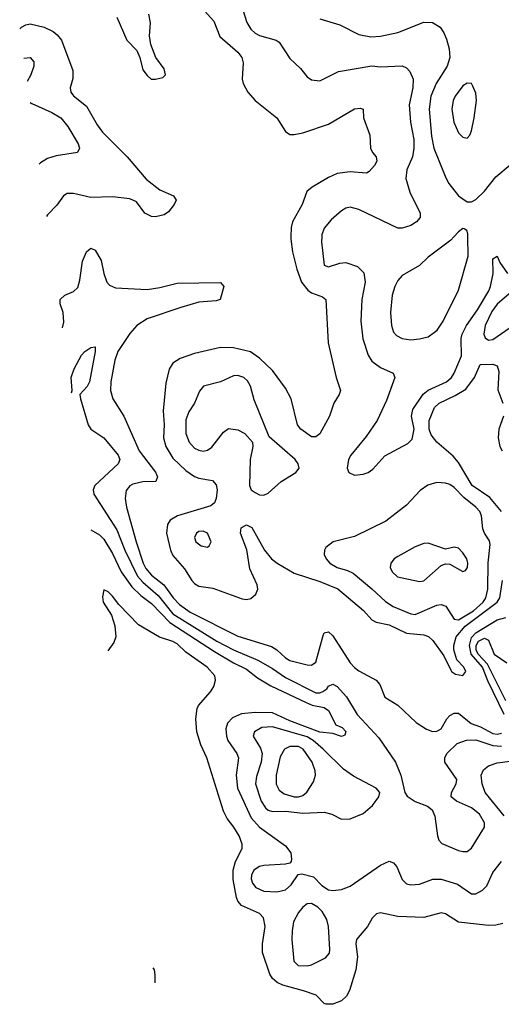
# Model space of a CAD drawing. Header units: inches. Extents: x 884549 to 1028252, y 526810 to 653624.
# Tile 22 of 256: x 924501 to 926728, y 546450 to 551004. Entities that reach past the tile are written whole.
import ezdxf

# ---------------------------------------------------------------- set-up
doc = ezdxf.new("R2010")
doc.units = ezdxf.units.IN
doc.header["$MEASUREMENT"] = 0
doc.layers.add('A9524', color=7, linetype='Continuous')
doc.layers.add('A9525', color=7, linetype='Continuous')

msp = doc.modelspace()

# ---------------------------------------------------------------- linework, layer by layer
at = {"layer": 'A9524', "color": 5}
for points, elevation in [([(925755.2, 550000), (925755, 549990), (925763.3, 549930), (925783.4, 549850), (925804.1, 549790), (925833.1, 549753.1), (925850, 549741.8), (925902.3, 549722.3), (925916.5, 549710), (925928, 549510), (925965.2, 549350), (925984.4, 549290), (925978, 549270), (925953.4, 549230), (925933.7, 549170), (925890, 549088.7), (925870, 549074.6), (925850, 549075.6), (925800.7, 549110), (925785.6, 549130), (925756.1, 549250), (925730, 549299.8), (925670, 549382.3), (925610, 549439.2), (925568.3, 549468.3), (925490, 549487.3), (925430, 549487.9), (925310, 549460.4), (925243.2, 549436.8), (925210, 549416.4), (925191.7, 549388.3), (925177.2, 549322.8), (925164.4, 549195.6), (925170.1, 549130), (925166.9, 549070), (925176.9, 549030), (925210, 548976.6), (925270, 548919.1), (925310, 548892), (925330, 548883.8), (925392.8, 548872.8), (925410, 548853.4), (925414.6, 548830), (925410.1, 548789.9), (925401.4, 548770), (925384.9, 548755.1), (925230.4, 548709.6), (925196.8, 548690), (925185.3, 548670), (925179.5, 548630), (925198.4, 548550), (925210, 548526), (925263.8, 548463.8), (925297.2, 548410), (925310, 548395.9), (925330, 548384.8), (925394.4, 548374.4), (925530, 548325.3), (925550, 548322.2), (925570, 548327.3), (925593.4, 548346.6), (925602.7, 548370), (925599.8, 548390), (925564.8, 548464.8), (925551.9, 548551.9), (925522, 548630), (925525.6, 548654.4), (925550, 548667.4), (925574.9, 548654.9), (925632.6, 548550), (925666.1, 548510), (925691.6, 548490), (925770, 548444), (925890, 548406.2), (925972.6, 548372.6), (926091.4, 548271.4), (926130, 548228.8), (926150, 548218), (926210, 548205.7), (926290, 548166.2), (926370, 548159.8), (926391.8, 548151.8), (926412.3, 548132.3), (926462.6, 548062.5), (926498.5, 547990), (926516.7, 547976.7), (926550, 547971.2), (926565, 547990), (926555.2, 548010), (926523.2, 548043.2), (926509.1, 548089.1), (926508.6, 548110), (926520.5, 548150), (926561.1, 548198.9), (926709.3, 548310), (926722.2, 548330), (926734.4, 548410)], 2620), ([(925897.8, 550000), (925896.7, 549976.7), (925910, 549868.7), (925930, 549860.9), (925981.7, 549878.3), (926010, 549881.4), (926063.5, 549863.5), (926093.4, 549833.4), (926098.7, 549790), (926083.2, 549710), (926078.6, 549610), (926087.7, 549527.7), (926112.8, 549452.8), (926130, 549425.3), (926170, 549395.2), (926228.2, 549370), (926236.5, 549350), (926197.1, 549242.9), (926154.6, 549150), (926104.2, 549075.8), (926033, 548990), (926021.6, 548970), (926014.9, 548930), (926023, 548910), (926050, 548898), (926090, 548902), (926112, 548910), (926134.6, 548925.4), (926190, 548987.2), (926296.1, 549043.9), (926316.4, 549063.6), (926325.4, 549110), (926312.7, 549170), (926318.9, 549201.2), (926367.2, 549272.8), (926390, 549290.6), (926474.6, 549330), (926497.7, 549350), (926509.9, 549370), (926544, 549450), (926542.1, 549530), (926547.3, 549550), (926568.1, 549590), (926618.2, 549661.8), (926670.4, 549749.6), (926678.9, 549770), (926690.8, 549830), (926690, 549898), (926710, 549910.4), (926721.8, 549881.8), (926757.1, 549830)], 2640), ([(926509.1, 550000), (926495.2, 549984.8), (926390, 549905.7), (926350, 549867.2), (926270, 549820.5), (926250, 549798.7), (926235.6, 549770), (926224, 549730), (926216.1, 549650), (926220.2, 549590), (926230, 549558.4), (926243.4, 549543.3), (926270, 549529.4), (926310, 549524), (926350, 549528.4), (926390, 549536.9), (926431.5, 549568.5), (926459.8, 549610), (926530, 549753.4), (926575, 549910), (926573.5, 550000)], 2660), ([(924699.1, 549578.5), (924705.3, 549605.3), (924701.5, 549650), (924687.9, 549690), (924689.1, 549710), (924709.8, 549730), (924750, 549747.3), (924770, 549765.3), (924779.9, 549800.1), (924791.9, 549888.1), (924809.9, 549930), (924820.3, 549939.7), (924830, 549947.9), (924850, 549938.6), (924878.3, 549890), (924890.1, 549830.1), (924904.9, 549790), (924916, 549776), (924944.2, 549764.2), (925090, 549756.3), (925150, 549765), (925230, 549786.3), (925430, 549788.5), (925444.6, 549770), (925428, 549710), (925410, 549704.5), (925330, 549697.6), (925246.2, 549673.8), (925090, 549620.6), (925043.5, 549590), (925010, 549552.8), (924955.8, 549470), (924940.7, 549430), (924923.3, 549330), (924921.4, 549290), (924931.8, 549250), (924983.2, 549170), (925053.6, 549010), (925130, 548911.3), (925138.4, 548890), (925131.1, 548868.9), (925070, 548866.2), (925024.5, 548855.5), (925010, 548848.9), (924993.9, 548826.1), (924988.9, 548790), (924995, 548750), (925039.2, 548590), (925072.2, 548490), (925085.2, 548465.2), (925110, 548435.5), (925167.4, 548390), (925211.5, 548330), (925239.7, 548299.7), (925290, 548264.5), (925510, 548153.1), (925665.5, 548105.5), (925690.4, 548090.4), (925730, 548053), (925750, 548040.1), (925830, 548020.1), (925850, 548019.4), (925870, 548032.8), (925903.9, 548156.1), (925910, 548169), (925930, 548173), (925950, 548154.4), (926030, 548030.2), (926050, 548008.5), (926070, 547992.6), (926150.2, 547950), (926166.2, 547930), (926190.2, 547870.2), (926250, 547833.8), (926334.1, 547754.1), (926382.6, 547722.6), (926410, 547712.4), (926430, 547714), (926450, 547724.1), (926476.1, 547770), (926490, 547785.9), (926510, 547796), (926530, 547796.4), (926589.1, 547749.2), (926632.9, 547732.9), (926690, 547703.4), (926710, 547700.2), (926730, 547704.7)], 2580), ([(926764.1, 549735.9), (926710, 549687.9), (926684.9, 549655.1), (926653.5, 549590), (926647.8, 549550), (926653.5, 549533.5), (926670, 549521.7), (926690, 549525.5), (926770, 549581.2)], 2640), ([(924740.2, 549279.1), (924743.7, 549290), (924739.5, 549350), (924753.7, 549390), (924787.2, 549452.8), (924802.4, 549470), (924830, 549488.9), (924850, 549490.7), (924850.2, 549470.2), (924824.2, 549330), (924812.6, 549307.4), (924779.1, 549270), (924782.3, 549250), (924817.7, 549130), (924830, 549110.2), (924890.7, 549070.7), (924957.2, 548990), (924964.8, 548970), (924956.9, 548950), (924848.8, 548850), (924841.2, 548830), (924844.5, 548810), (924950, 548644.4), (924987.1, 548550), (925046.3, 548430), (925070, 548403.4), (925141.3, 548341.3), (925210, 548255.5), (925412.4, 548130), (925490, 548089.5), (925602.3, 548042.3), (925670, 548003.1), (925730, 547961), (925870, 547891.1), (925890, 547890.7), (925903, 547897), (925921.5, 547910), (925930, 547922), (925950, 547931.3), (925970, 547919.7), (926012.8, 547872.8), (926061.4, 547790), (926162.7, 547682.7), (926238.9, 547570), (926264.4, 547510), (926281.7, 547430), (926293, 547413), (926330, 547388), (926387.3, 547367.3), (926409.2, 547349.2), (926420.5, 547320.5), (926433.4, 547230), (926439.6, 547210), (926453.4, 547193.4), (926530, 547162.2), (926550, 547156.3), (926570, 547157.2), (926590, 547171.6), (926651.1, 547270), (926651.1, 547290), (926627.1, 547330), (926590, 547359.1), (926520.7, 547390), (926496.9, 547410), (926497.4, 547430), (926520.3, 547470), (926522.9, 547490), (926467.7, 547570), (926466.8, 547590), (926477, 547610), (926524.1, 547655.9), (926567.8, 547672.2), (926610, 547673.5), (926690, 547646.6), (926730, 547644.7)], 2560), ([(926729.9, 548729.9), (926675, 548795), (926593, 548850), (926530, 548956.2), (926505.5, 548985.5), (926430, 549050.4), (926404.2, 549084.2), (926394.2, 549110), (926395.4, 549150), (926419.3, 549210), (926441.6, 549230), (926514.4, 549265.6), (926563.9, 549296.1), (926604.6, 549350), (926630, 549410.3), (926690, 549411), (926710, 549404), (926717.6, 549377.6), (926713, 549293), (926736.2, 549230)], 2620), ([(926738.2, 549170), (926717, 549110), (926713.4, 549070), (926721.6, 549030), (926732.6, 549010)], 2620), ([(924830.4, 548644.9), (924870, 548622), (924890, 548601.2), (924930, 548535.3), (924969.8, 548449.8), (925020.4, 548380.4), (925061.3, 548341.3), (925110, 548304.4), (925196.3, 548216.3), (925401.7, 548081.7), (925490, 548029.4), (925550, 547999.7), (925600.5, 547960.5), (925662.8, 547922.8), (925825.3, 547845.3), (925854.2, 547834.2), (925910, 547822.4), (925929.7, 547809.7), (925962.8, 547742.8), (925992.4, 547730), (926010, 547711.4), (926004.6, 547695.4), (925990, 547689.2), (925950, 547703.4), (925890, 547708.4), (925750, 547761.4), (925670, 547797.9), (925590, 547800.3), (925527, 547793), (925484.6, 547775.4), (925462.2, 547750), (925455.1, 547724.9), (925456.9, 547690), (925464, 547670), (925506.1, 547610), (925513.4, 547590), (925503, 547510), (925507.8, 547450), (925572.4, 547312.4), (925610, 547268.9), (925730, 547182.8), (925754.4, 547150), (925758.2, 547121.8), (925756.4, 547110), (925750, 547102.9), (925730, 547098), (925630, 547092.3), (925610, 547087.3), (925583.3, 547070), (925572.6, 547047.4), (925571.6, 547030), (925578, 547010), (925594, 546990), (925630, 546973.1), (925690.4, 546969.6), (925730, 546979.8), (925756.8, 547003.2), (925789.6, 547050.4), (925805.8, 547054.2), (925859.3, 547039.3), (925899.2, 546999.2), (925930, 546979.5), (925950, 546976), (925990, 546980.8), (926030, 546996.9), (926170, 547093.1), (926210, 547112), (926230, 547104.4), (926246.1, 547086.1), (926270, 547028), (926290, 547007.4), (926310, 547003.2), (926350, 547005.8), (926411.9, 547028.1), (926450, 547028.9), (926525.8, 547005.8), (926590, 546960.4), (926610, 546961.3), (926642.2, 546977.8), (926661.4, 546998.6), (926690, 547060.4), (926729, 547111)], 2540), ([(926735.7, 546824.3), (926703.8, 546816.2), (926670, 546814.6), (926530, 546830.1), (926470, 546867.8), (926450, 546873.8), (926370, 546852.1), (926250, 546855.9), (926170, 546872.5), (926151.9, 546868.1), (926131.5, 546848.5), (926109.8, 546810), (926059, 546750), (926055.2, 546730), (926063.1, 546670), (926055, 546610), (926026.7, 546513.3), (926012.7, 546487.3), (925990, 546466.7), (925950, 546450.3), (925918, 546450), (925910, 546453), (925871.8, 546491.8), (925813, 546512.9), (925718, 546538), (925691.4, 546551.4), (925670.8, 546570), (925657.7, 546590), (925624.8, 546690), (925623.7, 546730), (925637.1, 546810), (925629.1, 546850), (925610, 546870.2), (925526.9, 546906.9), (925510, 546927.2), (925504.1, 546944.1), (925487.7, 547027.7), (925488.8, 547070), (925499.3, 547110), (925529.3, 547170), (925529.4, 547190), (925515.7, 547230), (925491.9, 547270), (925460.5, 547310), (925444, 547344), (925366.6, 547590), (925339.4, 547650), (925320.5, 547710), (925315.9, 547770), (925322, 547818), (925328, 547832), (925384.2, 547895.8), (925399.5, 547920.5), (925406.7, 547950), (925403.1, 547970), (925368.7, 548010), (925270, 548079), (925230, 548116.8), (925210, 548128.1), (925148.1, 548148.1), (925050, 548204.6), (924959.7, 548299.7), (924930, 548338.2), (924910, 548357.8), (924890, 548367.3), (924884.9, 548335.1), (924887.6, 548310), (924925.7, 548250), (924940.9, 548200.9), (924945.8, 548150), (924936.7, 548123.3), (924908.7, 548084.7)], 2520), ([(926741.9, 547790), (926665.8, 547945.8), (926641.8, 548010), (926589.8, 548070), (926582.1, 548110), (926590, 548146.6), (926610, 548169), (926710, 548228.5), (926750, 548239.8)], 2580), ([(926750, 547854), (926664.1, 548024.1), (926621.5, 548070), (926612.8, 548090), (926612.8, 548110), (926622.7, 548130), (926650, 548143.8), (926670, 548133.7), (926696, 548070), (926754.3, 548030)], 2560), ([(926742.1, 547322.1), (926653.2, 547430), (926640.2, 547470), (926635.9, 547510), (926645.4, 547534.6), (926670, 547553.7), (926710, 547567.3), (926770, 547575.1)], 2540), ([(925117, 546618.1), (925122.7, 546610), (925126.9, 546586.9), (925126.3, 546550)], 2520)]:
    msp.add_lwpolyline(points, dxfattribs=dict(at, elevation=elevation))
for points, elevation in [([(925510, 549359.4), (925490, 549356.8), (925430, 549329.8), (925351.4, 549308.6), (925333.5, 549286.5), (925309.2, 549230.8), (925283.6, 549190), (925270, 549153.2), (925269.4, 549090), (925285.6, 549050), (925310, 549022.4), (925330, 549012.6), (925350, 549009.2), (925370, 549013.8), (925390, 549026.9), (925443.5, 549096.5), (925467.3, 549112.8), (925510, 549107.2), (925543, 549090), (925578.4, 549050), (925578.7, 549030), (925566.9, 548970), (925563.6, 548850), (925572.4, 548830), (925590, 548817.4), (925610, 548807.3), (925630, 548805.4), (925650, 548814.3), (925710, 548869), (925778, 548910), (925793.6, 548930), (925789.6, 548950), (925775.1, 548970), (925654.5, 549074.5), (925586, 549246), (925568.9, 549310), (925554.3, 549334.3), (925538.3, 549350)], 2640), ([(926430, 548863.5), (926388.4, 548851.6), (926353.6, 548826.4), (926290, 548758.7), (926194.9, 548685.1), (926050, 548613.8), (925950.9, 548589.1), (925916.5, 548563.5), (925910.3, 548550), (925908.9, 548530), (925918.2, 548510), (925936.2, 548490), (925970, 548470.1), (926017.3, 548457.3), (926043.6, 548443.6), (926130, 548372.6), (926193.1, 548313.1), (926228.4, 548290), (926310, 548256.2), (926330, 548253.2), (926430, 548297), (926450, 548299.4), (926471.4, 548291.4), (926510, 548230.9), (926530, 548229), (926599.4, 548270), (926644.4, 548310), (926657.2, 548330), (926665.8, 548370), (926667.4, 548492.6), (926677.6, 548577.6), (926674, 548594), (926650, 548629.7), (926642.6, 548650), (926637.3, 548710), (926629.2, 548730), (926611.1, 548750), (926554.7, 548794.7), (926510, 548841.1), (926490, 548854.8), (926470, 548860.9)], 2640), ([(925350, 548639.2), (925330, 548636.8), (925318.4, 548630), (925310.3, 548610), (925316.5, 548590), (925340.7, 548570), (925370, 548564.9), (925378, 548570), (925386, 548590), (925370, 548629.5)], 2640), ([(926390, 548582.6), (926370, 548581), (926330, 548565.6), (926250, 548521.5), (926233.7, 548510), (926218, 548490), (926214.6, 548470), (926223.1, 548450), (926247.8, 548427.8), (926350, 548405.4), (926370, 548409.2), (926450, 548479.3), (926470, 548488.2), (926490, 548486.4), (926550, 548452.4), (926562.7, 548457.3), (926572.7, 548470), (926574, 548490), (926568.4, 548510), (926550, 548538.7), (926530, 548559.5), (926510, 548564.5), (926470, 548555.1)], 2660), ([(925670, 547733.3), (925621.1, 547730), (925587.1, 547710), (925581.5, 547690), (925615.1, 547635.1), (925622.5, 547610), (925618.4, 547570), (925596, 547504), (925591.8, 547470), (925618.2, 547390), (925638.3, 547358.3), (925650, 547348.2), (925670, 547341.3), (925730, 547343.3), (925810, 547333.9), (925910, 547338.2), (925944, 547330), (925990, 547306.7), (926030, 547308.5), (926090, 547332.4), (926132.8, 547370), (926161.6, 547410), (926167, 547430), (926149.4, 547450), (926045.6, 547505.6), (925998.1, 547538.1), (925905.4, 547630), (925858.9, 547670), (925830, 547687.1)], 2560), ([(925750, 547643.1), (925725.3, 547630), (925705.8, 547594.2), (925687.9, 547510), (925687.9, 547467.9), (925700.5, 547440.5), (925723.8, 547423.8), (925770, 547410.4), (925790, 547410.1), (925810, 547416.6), (925828.8, 547431.2), (925860.6, 547479.4), (925869.9, 547510), (925868.4, 547530), (925853.1, 547570), (925811.4, 547630), (925790, 547642.3)], 2580), ([(925850, 546916.9), (925830, 546914.3), (925810, 546899.7), (925790, 546874.3), (925768.2, 546831.8), (925760.6, 546790), (925759.8, 546750), (925769.4, 546649.4), (925789.5, 546629.5), (925830, 546627.2), (925850, 546632), (925915, 546665), (925933.4, 546686.6), (925935.9, 546704.1), (925929.2, 546810), (925921.9, 546841.9), (925899.7, 546879.7), (925879.8, 546899.8)], 2540)]:
    msp.add_lwpolyline(points, close=True, dxfattribs=dict(at, elevation=elevation))
at = {"layer": 'A9525', "color": 5}
for points, elevation in [([(925341.5, 551061.5), (925398.3, 550998.3), (925427.3, 550927.3), (925510, 550854), (925528.3, 550830), (925534.8, 550805.2), (925530.2, 550730), (925535.2, 550710), (925556.9, 550670), (925590.4, 550630), (925690, 550550.4), (925730, 550487.3), (925750, 550473.4), (925770, 550473), (925810, 550481.6), (925930, 550521.4), (926050, 550592.3), (926076, 550596), (926090.3, 550590.4), (926091.6, 550550), (926120.9, 550470), (926123.8, 550410), (926133.4, 550390), (926150.4, 550370), (926153.4, 550350), (926142.6, 550330), (926117.4, 550302.6), (926104.7, 550295.3), (926030, 550301.5), (925970, 550292.5), (925930, 550275), (925853.6, 550230), (925828.4, 550210), (925807.1, 550150), (925762.4, 550070), (925756.3, 550043.7), (925755.2, 550000)], 2620), ([(925526.3, 551070), (925551.6, 550991.6), (925570, 550960.9), (925590, 550942.1), (925610, 550931.3), (925687.7, 550910), (925700.6, 550900.6), (925750, 550824.4), (925799.4, 550779.4), (925830, 550740.5), (925850, 550726), (925890, 550721.3), (925974.8, 550765.2), (926130, 550791.7), (926170, 550786.3), (926270, 550791.1), (926290, 550781.3), (926305.3, 550765.3), (926321.2, 550730), (926319.8, 550690), (926303.1, 550610), (926308.4, 550530), (926324, 550450), (926324.7, 550410), (926317.3, 550370), (926291.6, 550310), (926287.7, 550270), (926306.1, 550206.1), (926353.4, 550110), (926352.6, 550090), (926336.9, 550070), (926310, 550052.5), (926270, 550040.2), (926250, 550040.2), (926070, 550127.1), (926030, 550136.8), (926010, 550132.2), (925990, 550119.8), (925941.8, 550078.2), (925910, 550039.7), (925898.3, 550010), (925897.8, 550000)], 2640), ([(924950, 551016.8), (924997, 550910), (925042.7, 550862.7), (925057, 550830), (925070, 550773.3), (925090, 550746.2), (925109.9, 550729.9), (925128.7, 550728.7), (925162.6, 550737.4), (925175.5, 550750), (925170, 550776.5), (925130.1, 550830.1), (925107.4, 550890), (925101.4, 550930), (925106.8, 550990), (925097.7, 551030)], 2580), ([(925890, 551009.2), (925981.3, 550981.3), (926070, 550936.3), (926124.8, 550924.8), (926170, 550927.8), (926250, 550944.6), (926370, 550993.2), (926410, 550991.6), (926445.2, 550970), (926463.2, 550943.2), (926474.7, 550914.7), (926487.4, 550870), (926490.1, 550830), (926477.6, 550790), (926426.9, 550710), (926403.1, 550650), (926395, 550590), (926406.3, 550466.3), (926415.8, 550410), (926472.7, 550272.7), (926486.3, 550246.3), (926530, 550190.3), (926570, 550161.3), (926590, 550161.3), (926610, 550172), (926650, 550211.3), (926702.8, 550277.2), (926770, 550333.5)], 2660), ([(924501.2, 550962.4), (924510.2, 550970), (924530, 550980.7), (924550, 550985), (924613.8, 550970), (924656.5, 550950), (924675.1, 550935.1), (924694, 550910), (924747.5, 550770), (924746.8, 550733.2), (924734.8, 550690), (924738.4, 550670), (924750, 550652.6), (924810, 550603.8), (924858.9, 550518.9), (924884.1, 550484.1), (924998.2, 550370), (925086.3, 550266.3), (925150, 550216.9), (925213.2, 550190), (925224.5, 550170), (925215.6, 550150), (925190, 550116.4), (925170, 550102.6), (925130, 550093.1), (925110, 550094.6), (925079.3, 550110), (925041.2, 550161.2), (925010, 550176.3), (924930, 550185.5), (924830, 550182.7), (924750, 550200.6), (924720.2, 550199.8), (924703.1, 550190), (924673.2, 550146.8), (924630, 550101.7), (924625.9, 550093.6)], 2620), ([(924520.4, 550826.8), (924550, 550829.6), (924566.3, 550810), (924567.1, 550790), (924553.3, 550750), (924535.8, 550718.1)], 2640), ([(924549.4, 550621.5), (924556.8, 550616.8), (924650, 550574.9), (924690.8, 550550), (924724.6, 550510), (924772, 550430), (924777.4, 550410), (924769, 550390), (924670, 550374), (924630, 550361.7), (924597.7, 550342.3), (924591, 550336.8)], 2640), ([(926573.5, 550000), (926573.3, 550013.3), (926569.5, 550029.5), (926557.2, 550037.2), (926550, 550038.4), (926530, 550022.9), (926509.1, 550000)], 2660)]:
    msp.add_lwpolyline(points, dxfattribs=dict(at, elevation=elevation))
at = {"layer": 'A9525', "color": 5, "elevation": 2680}
msp.add_lwpolyline([(926570, 550711.1), (926550, 550698.3), (926515.2, 550650), (926505.5, 550630), (926499.8, 550590), (926508.7, 550530), (926530, 550480.4), (926550, 550461.3), (926570, 550457.1), (926582.9, 550470), (926590, 550491), (926603.2, 550550), (926613.4, 550630), (926610, 550665.2), (926597.4, 550697.5), (926590, 550709.6)], close=True, dxfattribs=at)

doc.saveas('drawing.dxf')
